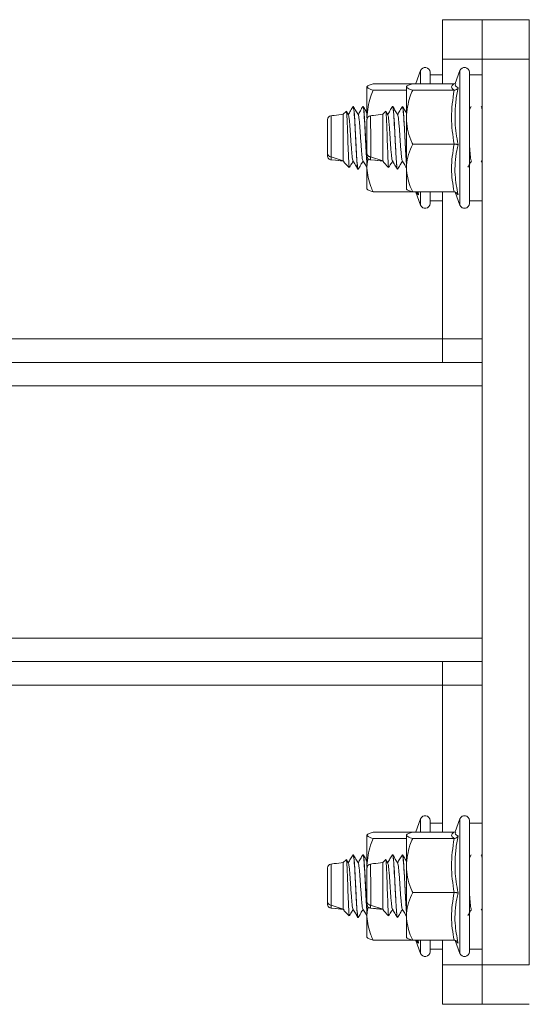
# Model space of a CAD drawing. Header units: millimetres. Extents: x 15 to 1486, y -3131 to -190.
# Tile 62 of 83: x 464 to 528, y -367 to -242. Entities that reach past the tile are written whole.
import ezdxf

# ---------------------------------------------------------------- set-up
doc = ezdxf.new("R2010")
doc.units = ezdxf.units.MM

msp = doc.modelspace()

# ---------------------------------------------------------------- linework, layer by layer
at = {"color": 7, "linetype": 'Continuous', "lineweight": 15}
for p, q in [((517.2, -242.43), (522.2, -242.43)), ((517.2, -247.43), (517.2, -242.43)), ((522.2, -242.43), (528.2, -242.43)), ((522.2, -247.43), (522.2, -242.43)), ((528.2, -242.43), (528.2, -247.43)), ((522.2, -247.43), (517.2, -247.43)), ((517.2, -247.43), (517.2, -250.56)), ((528.2, -247.43), (522.2, -247.43)), ((522.2, -247.43), (522.2, -362.43)), ((528.2, -247.43), (528.2, -362.43)), ((514.4, -248.89), (513.8, -250.54)), ((515.6, -250.56), (515.6, -249.1)), ((517.2, -249.43), (515.6, -249.43)), ((519.4, -248.89), (518.8, -250.54)), ((520.6, -265.76), (520.6, -249.1)), ((522.2, -249.43), (520.6, -249.43)), ((507.6, -250.97), (507.6, -254.81)), ((513.4, -250.56), (508.4, -250.56)), ((512.6, -250.97), (512.6, -254.81)), ((518.66, -250.56), (513.4, -250.56)), ((513.66, -250.56), (513.79, -250.54)), ((518.66, -250.56), (518.78, -250.54)), ((512.6, -251.37), (508.4, -251.37)), ((518.66, -251.37), (513.4, -251.37)), ((505.86, -253.43), (505.85, -253.43)), ((507.11, -253.43), (507.1, -253.43)), ((510.86, -253.43), (510.85, -253.43)), ((512.11, -253.43), (512.1, -253.43)), ((520.82, -253.46), (520.6, -253.85)), ((522.08, -253.44), (522.07, -253.46)), ((522.2, -253.57), (522.12, -253.45)), ((504.96, -254.07), (504.6, -254.43)), ((504.6, -254.43), (504.6, -260.34)), ((505.25, -254.52), (504.99, -254.08)), ((507.6, -254.81), (507.61, -255.08)), ((509.96, -254.07), (509.6, -254.43)), ((509.6, -254.43), (509.6, -260.34)), ((510.25, -254.52), (509.99, -254.08)), ((512.6, -254.81), (512.6, -261.27)), ((518.66, -258.24), (513.4, -258.24)), ((503.06, -259.84), (503.06, -259.84)), ((503.07, -259.84), (504.6, -260.34)), ((507.6, -259.89), (507.6, -261.27)), ((508.06, -259.84), (508.06, -259.84)), ((508.07, -259.84), (509.6, -260.34)), ((503.7, -260.28), (503.05, -260.22)), ((503.05, -260.22), (503.05, -260.22)), ((503.59, -260.27), (504.6, -260.38)), ((503.68, -260.27), (504.61, -260.37)), ((504.71, -260.48), (504.6, -260.34)), ((504.6, -260.38), (504.61, -260.36)), ((504.68, -260.51), (505.34, -261.18)), ((508.7, -260.28), (508.05, -260.22)), ((508.05, -260.22), (508.05, -260.22)), ((508.59, -260.27), (509.6, -260.38)), ((508.68, -260.27), (509.61, -260.37)), ((509.71, -260.48), (509.6, -260.34)), ((509.6, -260.38), (509.61, -260.36)), ((509.68, -260.51), (510.34, -261.18)), ((522.08, -260.34), (522.2, -260.54)), ((506.47, -261.43), (506.48, -261.43)), ((507.6, -261.27), (507.6, -263.93)), ((511.47, -261.43), (511.48, -261.43)), ((512.6, -261.27), (512.6, -263.93)), ((513.4, -264.3), (508.4, -264.3)), ((518.66, -264.3), (513.4, -264.3)), ((513.8, -264.32), (514.4, -265.97)), ((515.6, -265.76), (515.6, -264.3)), ((517.2, -264.3), (517.2, -282.93)), ((518.8, -264.32), (519.4, -265.97)), ((515.6, -265.43), (517.2, -265.43)), ((520.6, -265.43), (522.2, -265.43)), ((517.2, -282.93), (397.2, -282.93)), ((517.2, -285.93), (517.2, -282.93)), ((517.2, -282.93), (522.2, -282.93)), ((517.2, -285.93), (397.2, -285.93)), ((522.2, -285.93), (517.2, -285.93)), ((517.2, -323.93), (397.2, -323.93)), ((517.2, -326.93), (517.2, -323.93)), ((517.2, -323.93), (522.2, -323.93)), ((517.2, -326.93), (397.2, -326.93)), ((522.2, -326.93), (517.2, -326.93)), ((517.2, -326.93), (517.2, -345.56)), ((514.4, -343.89), (513.8, -345.54)), ((515.6, -345.56), (515.6, -344.1)), ((517.2, -344.43), (515.6, -344.43)), ((519.4, -343.89), (518.8, -345.54)), ((520.6, -360.76), (520.6, -344.1)), ((522.2, -344.43), (520.6, -344.43)), ((507.6, -345.97), (507.6, -349.81)), ((513.4, -345.56), (508.4, -345.56)), ((512.6, -345.97), (512.6, -349.81)), ((518.66, -345.56), (513.4, -345.56)), ((513.66, -345.56), (513.79, -345.54)), ((518.66, -345.56), (518.78, -345.54)), ((512.6, -346.37), (508.4, -346.37)), ((518.66, -346.37), (513.4, -346.37)), ((505.86, -348.43), (505.85, -348.43)), ((507.11, -348.43), (507.1, -348.43)), ((510.86, -348.43), (510.85, -348.43)), ((512.11, -348.43), (512.1, -348.43)), ((520.82, -348.46), (520.6, -348.85)), ((522.08, -348.44), (522.07, -348.46)), ((522.2, -348.57), (522.12, -348.45)), ((504.96, -349.07), (504.6, -349.43)), ((504.6, -349.43), (504.6, -355.34)), ((505.25, -349.52), (504.99, -349.08)), ((507.6, -349.81), (507.61, -350.12)), ((509.96, -349.07), (509.6, -349.43)), ((509.6, -349.43), (509.6, -355.34)), ((510.25, -349.52), (509.99, -349.08)), ((512.6, -349.81), (512.6, -356.27)), ((518.66, -353.24), (513.4, -353.24)), ((503.06, -354.84), (503.06, -354.84)), ((503.07, -354.84), (504.6, -355.34)), ((507.6, -354.89), (507.6, -356.27)), ((508.06, -354.84), (508.06, -354.84)), ((508.07, -354.84), (509.6, -355.34)), ((503.7, -355.28), (503.05, -355.22)), ((503.05, -355.22), (503.05, -355.22)), ((503.59, -355.27), (504.6, -355.38)), ((503.68, -355.27), (504.61, -355.37)), ((504.71, -355.48), (504.6, -355.34)), ((504.6, -355.38), (504.61, -355.36)), ((504.68, -355.51), (505.34, -356.18)), ((508.7, -355.28), (508.05, -355.22)), ((508.05, -355.22), (508.05, -355.22)), ((508.44, -355.25), (509.6, -355.38)), ((508.68, -355.27), (509.61, -355.37)), ((509.71, -355.48), (509.6, -355.34)), ((509.6, -355.38), (509.61, -355.36)), ((509.68, -355.51), (510.34, -356.18)), ((522.08, -355.34), (522.2, -355.54)), ((506.47, -356.43), (506.48, -356.43)), ((507.6, -356.27), (507.6, -358.93)), ((511.47, -356.43), (511.48, -356.43)), ((512.6, -356.27), (512.6, -358.93)), ((513.4, -359.3), (508.4, -359.3)), ((518.66, -359.3), (513.4, -359.3)), ((513.8, -359.32), (514.4, -360.97)), ((515.6, -360.76), (515.6, -359.3)), ((517.2, -359.3), (517.2, -362.43)), ((518.8, -359.32), (519.4, -360.97)), ((515.6, -360.43), (517.2, -360.43)), ((520.6, -360.43), (522.2, -360.43)), ((517.2, -362.43), (522.2, -362.43)), ((517.2, -367.43), (517.2, -362.43)), ((522.2, -362.43), (528.2, -362.43)), ((522.2, -367.43), (522.2, -362.43)), ((522.2, -367.43), (517.2, -367.43)), ((528.2, -367.43), (522.2, -367.43))]:
    msp.add_line(p, q, dxfattribs=at)
at = {"color": 8, "linetype": 'Continuous', "lineweight": 15}
for p, q in [((514.4, -250.56), (514.4, -248.89)), ((519.4, -265.97), (519.4, -248.89)), ((514.11, -264.3), (514.16, -264.65)), ((514.4, -265.97), (514.4, -264.3)), ((522.2, -288.93), (460.45, -288.93)), ((522.2, -320.93), (460.45, -320.93)), ((514.4, -345.56), (514.4, -343.89)), ((519.4, -360.97), (519.4, -343.89)), ((514.11, -359.3), (514.16, -359.65)), ((514.4, -360.97), (514.4, -359.3))]:
    msp.add_line(p, q, dxfattribs=at)
at = {"color": 7, "linetype": 'Continuous', "lineweight": 15}
for centre, radius, start, end in [((514.98, -249.1), 0.619, 0, 160), ((519.98, -249.1), 0.619, 0, 160), ((503.1, -255.12), 0.5, 97.2336, 180.0008), ((508.1, -255.12), 0.5, 97.2336, 180.0008), ((514.98, -265.76), 0.619, 200, 360), ((519.98, -265.76), 0.619, 200, 360), ((514.98, -344.1), 0.619, 0, 160), ((519.98, -344.1), 0.619, 0, 160), ((503.1, -350.12), 0.5, 97.2336, 180.0008), ((508.1, -350.12), 0.5, 97.2336, 180.0008), ((514.98, -360.76), 0.619, 200, 360), ((519.98, -360.76), 0.619, 200, 360)]:
    msp.add_arc(centre, radius, start, end, dxfattribs=at)
at = {"color": 8, "linetype": 'Continuous', "lineweight": 15}
for centre in [(328.87, -258.19), (333.87, -258.19), (328.87, -353.19), (333.87, -353.19)]:
    msp.add_arc(centre, 174.21, 359.4572, 1.1704, dxfattribs=at)
at = {"color": 7, "linetype": 'Continuous', "lineweight": 15}
for points, knots in [([(508.4, -250.56), (508.21, -250.62), (507.82, -250.73), (507.61, -250.87), (507.6, -250.95), (507.6, -250.97)], [0, 0, 0, 0, 0.434794, 0.879848, 1, 1, 1, 1]), ([(507.6, -250.97), (507.7, -251.08), (507.83, -251.21), (508.29, -251.34), (508.4, -251.37)], [0, 0, 0, 0, 0.769007, 1, 1, 1, 1]), ([(513.4, -250.56), (513.21, -250.62), (512.82, -250.73), (512.61, -250.87), (512.6, -250.95), (512.6, -250.97)], [0, 0, 0, 0, 0.434794, 0.879848, 1, 1, 1, 1]), ([(512.6, -250.97), (512.7, -251.08), (512.83, -251.21), (513.29, -251.34), (513.4, -251.37)], [0, 0, 0, 0, 0.769007, 1, 1, 1, 1]), ([(518.66, -251.37), (518.49, -251.24), (518.15, -250.97), (518.49, -250.7), (518.66, -250.56)], [0, 0, 0, 0, 0.49217, 1, 1, 1, 1]), ([(519.16, -251.06), (519.16, -251.06), (519.14, -251.11), (519.08, -251.19), (518.97, -251.29), (518.82, -251.36), (518.71, -251.37), (518.66, -251.37)], [0, 0, 0, 0, 0.006853, 0.267585, 0.528633, 0.763832, 1, 1, 1, 1]), ([(519.16, -251.06), (519.11, -251.35), (518.94, -252.22), (518.77, -253.69), (518.76, -255.34), (518.9, -256.88), (519.07, -257.81), (519.16, -258.28)], [0, 0, 0, 0, 0.120864, 0.362778, 0.606919, 0.802959, 1, 1, 1, 1]), ([(518.78, -250.56), (518.78, -250.57), (518.79, -250.6), (518.79, -250.59), (518.79, -250.58)], [0, 0, 0, 0, 0.106735, 1, 1, 1, 1]), ([(508.4, -251.37), (508.28, -251.66), (507.81, -252.76), (507.69, -253.94), (507.6, -254.81)], [0, 0, 0, 0, 0.2638982, 1, 1, 1, 1]), ([(513.4, -251.37), (513.28, -251.66), (512.81, -252.76), (512.69, -253.94), (512.6, -254.81)], [0, 0, 0, 0, 0.263898, 1, 1, 1, 1]), ([(518.66, -258.24), (518.49, -257.12), (518.15, -254.83), (518.49, -252.54), (518.66, -251.37)], [0, 0, 0, 0, 0.49217, 1, 1, 1, 1]), ([(505.83, -253.44), (505.73, -253.62), (505.53, -253.97), (505.32, -254.32), (505.23, -254.49)], [0, 0, 0, 0, 0.518234, 1, 1, 1, 1]), ([(505.83, -253.51), (505.85, -253.49), (505.9, -253.43), (505.99, -254.36), (506.09, -256), (506.18, -257.85), (506.27, -259.54), (506.35, -260.85), (506.43, -261.53), (506.47, -261.38), (506.47, -261.35)], [0, 0, 0, 0, 0.097951, 0.255518, 0.412199, 0.5448, 0.679195, 0.811489, 0.969329, 1, 1, 1, 1]), ([(506.48, -261.4), (506.48, -261.41), (506.45, -261.44), (506.41, -261.18), (506.35, -260.61), (506.29, -259.74), (506.23, -258.67), (506.17, -257.5), (506.12, -256.35), (506.06, -255.27), (506, -254.36), (505.94, -253.74), (505.89, -253.43), (505.87, -253.46), (505.86, -253.46)], [0, 0, 0, 0, 0.030075, 0.123808, 0.214946, 0.301418, 0.405416, 0.497211, 0.579563, 0.681642, 0.77293, 0.863775, 0.960788, 1, 1, 1, 1]), ([(506.5, -254.52), (506.4, -254.35), (506.19, -253.99), (505.98, -253.63), (505.87, -253.45)], [0, 0, 0, 0, 0.4997762, 1, 1, 1, 1]), ([(507.08, -253.44), (506.98, -253.62), (506.78, -253.97), (506.57, -254.32), (506.48, -254.49)], [0, 0, 0, 0, 0.518234, 1, 1, 1, 1]), ([(507.08, -253.51), (507.1, -253.49), (507.15, -253.43), (507.24, -254.36), (507.34, -256.01), (507.43, -257.85), (507.52, -259.53), (507.57, -260.3), (507.6, -260.67)], [0, 0, 0, 0, 0.121377, 0.316627, 0.510779, 0.675093, 0.84163, 1, 1, 1, 1]), ([(507.6, -260.52), (507.58, -260.36), (507.56, -260), (507.5, -259.11), (507.45, -258.04), (507.4, -257.08), (507.37, -256.34), (507.32, -255.55), (507.28, -254.89), (507.26, -254.51), (507.25, -254.41), (507.25, -254.37), (507.25, -254.36), (507.25, -254.36), (507.25, -254.36), (507.25, -254.36), (507.25, -254.36), (507.25, -254.36), (507.25, -254.36), (507.25, -254.36), (507.25, -254.35), (507.25, -254.35), (507.24, -254.27), (507.21, -253.89), (507.16, -253.49), (507.12, -253.47), (507.11, -253.46)], [0, 0, 0, 0, 0.079844, 0.171339, 0.317908, 0.413145, 0.46194, 0.546549, 0.670654, 0.699739, 0.714284, 0.71792, 0.718375, 0.718488, 0.718517, 0.718531, 0.718533, 0.718535, 0.718547, 0.718598, 0.718806, 0.719249, 0.721358, 0.757819, 0.910043, 1, 1, 1, 1]), ([(507.6, -254.26), (507.54, -254.17), (507.39, -253.9), (507.23, -253.63), (507.12, -253.45)], [0, 0, 0, 0, 0.338315, 1, 1, 1, 1]), ([(510.83, -253.44), (510.73, -253.62), (510.53, -253.97), (510.32, -254.32), (510.23, -254.49)], [0, 0, 0, 0, 0.518234, 1, 1, 1, 1]), ([(510.83, -253.51), (510.85, -253.49), (510.9, -253.43), (510.99, -254.36), (511.09, -256), (511.18, -257.85), (511.27, -259.54), (511.35, -260.85), (511.43, -261.53), (511.47, -261.38), (511.47, -261.35)], [0, 0, 0, 0, 0.097951, 0.255518, 0.412199, 0.5448, 0.679195, 0.811489, 0.969329, 1, 1, 1, 1]), ([(511.48, -261.4), (511.48, -261.41), (511.45, -261.44), (511.41, -261.18), (511.35, -260.61), (511.29, -259.74), (511.23, -258.67), (511.17, -257.5), (511.12, -256.35), (511.06, -255.27), (511, -254.36), (510.94, -253.74), (510.89, -253.43), (510.87, -253.46), (510.86, -253.46)], [0, 0, 0, 0, 0.030075, 0.123808, 0.214946, 0.301418, 0.405416, 0.497211, 0.579563, 0.681642, 0.77293, 0.863775, 0.960788, 1, 1, 1, 1]), ([(511.5, -254.52), (511.4, -254.35), (511.19, -253.99), (510.98, -253.63), (510.87, -253.45)], [0, 0, 0, 0, 0.499776, 1, 1, 1, 1]), ([(512.08, -253.44), (511.98, -253.62), (511.78, -253.97), (511.57, -254.32), (511.48, -254.49)], [0, 0, 0, 0, 0.518234, 1, 1, 1, 1]), ([(512.08, -253.51), (512.1, -253.49), (512.15, -253.43), (512.24, -254.36), (512.34, -256.01), (512.43, -257.85), (512.52, -259.53), (512.57, -260.3), (512.6, -260.67)], [0, 0, 0, 0, 0.121377, 0.316627, 0.510779, 0.675093, 0.84163, 1, 1, 1, 1]), ([(512.6, -260.52), (512.58, -260.36), (512.56, -260), (512.5, -259.11), (512.45, -258.04), (512.4, -257.08), (512.37, -256.34), (512.32, -255.55), (512.28, -254.89), (512.26, -254.51), (512.25, -254.41), (512.25, -254.37), (512.25, -254.36), (512.25, -254.36), (512.25, -254.36), (512.25, -254.36), (512.25, -254.36), (512.25, -254.36), (512.25, -254.36), (512.25, -254.36), (512.25, -254.35), (512.25, -254.35), (512.24, -254.27), (512.21, -253.89), (512.16, -253.49), (512.12, -253.47), (512.11, -253.46)], [0, 0, 0, 0, 0.0798439, 0.1713395, 0.3179083, 0.4131453, 0.4619402, 0.5465488, 0.6706535, 0.699739, 0.7142837, 0.7179201, 0.7183746, 0.7184882, 0.7185167, 0.7185309, 0.7185332, 0.7185348, 0.7185474, 0.7185981, 0.7188065, 0.7192487, 0.7213577, 0.7578188, 0.9100426, 1, 1, 1, 1]), ([(512.6, -254.26), (512.54, -254.17), (512.39, -253.9), (512.23, -253.63), (512.12, -253.45)], [0, 0, 0, 0, 0.3383155, 1, 1, 1, 1]), ([(522.2, -253.87), (522.19, -253.76), (522.16, -253.48), (522.13, -253.46), (522.11, -253.44)], [0, 0, 0, 0, 0.378476, 1, 1, 1, 1]), ([(504.6, -254.43), (504.21, -254.48), (503.69, -254.54), (503.17, -254.61), (503.03, -254.63)], [0, 0, 0, 0, 0.737213, 1, 1, 1, 1]), ([(504.97, -254.08), (504.97, -254.07), (504.99, -254), (505.02, -254.22), (505.06, -254.76), (505.1, -255.65), (505.15, -256.75), (505.18, -257.96), (505.23, -259.13), (505.27, -260.14), (505.31, -260.85), (505.34, -261.2), (505.36, -261.17), (505.37, -261.16)], [0, 0, 0, 0, 0.015175, 0.115405, 0.218252, 0.321046, 0.426207, 0.532011, 0.639033, 0.747826, 0.856752, 0.968519, 1, 1, 1, 1]), ([(505.25, -254.54), (505.25, -254.54), (505.28, -254.54), (505.32, -254.79), (505.38, -255.29), (505.44, -256.02), (505.5, -256.86), (505.56, -257.76), (505.62, -258.62), (505.68, -259.38), (505.74, -259.95), (505.79, -260.27), (505.82, -260.3), (505.83, -260.31)], [0, 0, 0, 0, 0.015528, 0.120552, 0.224376, 0.327847, 0.432968, 0.535733, 0.64045, 0.74485, 0.84782, 0.952998, 1, 1, 1, 1]), ([(506.5, -254.56), (506.51, -254.56), (506.54, -254.59), (506.59, -254.91), (506.65, -255.47), (506.71, -256.23), (506.77, -257.1), (506.83, -258), (506.89, -258.84), (506.95, -259.56), (507.01, -260.07), (507.05, -260.32), (507.08, -260.32), (507.08, -260.32)], [0, 0, 0, 0, 0.044524, 0.149704, 0.25269, 0.357071, 0.461805, 0.564563, 0.669678, 0.773176, 0.876975, 0.982008, 1, 1, 1, 1]), ([(509.6, -254.43), (509.21, -254.48), (508.69, -254.54), (508.17, -254.61), (508.03, -254.63)], [0, 0, 0, 0, 0.737213, 1, 1, 1, 1]), ([(509.97, -254.08), (509.97, -254.07), (509.99, -254), (510.02, -254.22), (510.06, -254.76), (510.1, -255.65), (510.15, -256.75), (510.18, -257.96), (510.23, -259.13), (510.27, -260.14), (510.31, -260.85), (510.34, -261.2), (510.36, -261.17), (510.37, -261.16)], [0, 0, 0, 0, 0.015175, 0.115405, 0.218252, 0.321046, 0.426207, 0.532011, 0.639033, 0.747826, 0.856752, 0.968519, 1, 1, 1, 1]), ([(510.25, -254.54), (510.25, -254.54), (510.28, -254.54), (510.32, -254.79), (510.38, -255.29), (510.44, -256.02), (510.5, -256.86), (510.56, -257.76), (510.62, -258.62), (510.68, -259.38), (510.74, -259.95), (510.79, -260.27), (510.82, -260.3), (510.83, -260.31)], [0, 0, 0, 0, 0.015528, 0.120552, 0.224376, 0.327847, 0.432968, 0.535733, 0.64045, 0.74485, 0.84782, 0.952998, 1, 1, 1, 1]), ([(511.5, -254.56), (511.51, -254.56), (511.54, -254.59), (511.59, -254.91), (511.65, -255.47), (511.71, -256.23), (511.77, -257.1), (511.83, -258), (511.89, -258.84), (511.95, -259.56), (512.01, -260.07), (512.05, -260.32), (512.08, -260.32), (512.08, -260.32)], [0, 0, 0, 0, 0.044524, 0.1497043, 0.25269, 0.3570712, 0.4618046, 0.564563, 0.6696784, 0.7731761, 0.8769749, 0.9820081, 1, 1, 1, 1]), ([(512.6, -254.81), (512.6, -254.96), (512.62, -256.05), (512.96, -257.21), (513.36, -258.16), (513.4, -258.24)], [0, 0, 0, 0, 0.127944, 0.927356, 1, 1, 1, 1]), ([(502.6, -259.41), (502.6, -259.33), (502.6, -259.1), (502.6, -258.66), (502.6, -258.07), (502.6, -257.42), (502.6, -256.63), (502.6, -255.94), (502.6, -255.42), (502.6, -255.15), (502.6, -255.13), (502.6, -255.13)], [0, 0, 0, 0, 0.075952, 0.206634, 0.271259, 0.401901, 0.533126, 0.663604, 0.792337, 0.9193, 1, 1, 1, 1]), ([(507.6, -259.41), (507.6, -259.33), (507.6, -259.1), (507.6, -258.66), (507.6, -258.07), (507.6, -257.42), (507.6, -256.63), (507.6, -255.94), (507.6, -255.42), (507.6, -255.15), (507.6, -255.13), (507.6, -255.13)], [0, 0, 0, 0, 0.075952, 0.206634, 0.271259, 0.401901, 0.533126, 0.663604, 0.792337, 0.9193, 1, 1, 1, 1]), ([(513.4, -258.24), (513.21, -258.67), (512.82, -259.53), (512.61, -260.56), (512.6, -261.15), (512.6, -261.27)], [0, 0, 0, 0, 0.434794, 0.879848, 1, 1, 1, 1]), ([(518.66, -264.3), (518.49, -263.3), (518.15, -261.29), (518.49, -259.27), (518.66, -258.24)], [0, 0, 0, 0, 0.49217, 1, 1, 1, 1]), ([(519.16, -258.28), (519.16, -258.28), (519.14, -258.28), (519.08, -258.27), (518.97, -258.25), (518.82, -258.24), (518.71, -258.24), (518.66, -258.24)], [0, 0, 0, 0, 0.006853, 0.267585, 0.528633, 0.763832, 1, 1, 1, 1]), ([(519.16, -258.28), (519.11, -258.54), (518.83, -259.8), (518.65, -261.95), (519, -263.82), (519.16, -264.65)], [0, 0, 0, 0, 0.120964, 0.606826, 1, 1, 1, 1]), ([(520.6, -258.26), (520.61, -258.42), (520.64, -258.87), (520.69, -259.49), (520.75, -260.03), (520.8, -260.3), (520.82, -260.31), (520.83, -260.31)], [0, 0, 0, 0, 0.1494945, 0.4084691, 0.666371, 0.928499, 1, 1, 1, 1]), ([(503.06, -259.84), (503.01, -259.83), (502.9, -259.82), (502.75, -259.74), (502.65, -259.62), (502.61, -259.52), (502.6, -259.45), (502.6, -259.42), (502.6, -259.41)], [0, 0, 0, 0, 0.224163, 0.448327, 0.672497, 0.896683, 0.960779, 1, 1, 1, 1]), ([(502.6, -259.72), (502.6, -259.72), (502.6, -259.7), (502.6, -259.62), (502.6, -259.51), (502.6, -259.43), (502.6, -259.41)], [0, 0, 0, 0, 0.261201, 0.600248, 0.914316, 1, 1, 1, 1]), ([(502.6, -259.72), (502.6, -259.73), (502.6, -259.75), (502.61, -259.83), (502.64, -259.95), (502.75, -260.09), (502.89, -260.19), (503, -260.21), (503.05, -260.22)], [0, 0, 0, 0, 0.038783, 0.090414, 0.317828, 0.545224, 0.772612, 1, 1, 1, 1]), ([(503.07, -259.84), (503.07, -259.84), (503.07, -259.86), (503.06, -259.95), (503.05, -260.09), (503.05, -260.19), (503.05, -260.22), (503.05, -260.22), (503.05, -260.22)], [0, 0, 0, 0, 0.000044, 0.080483, 0.398427, 0.741597, 0.999956, 1, 1, 1, 1]), ([(503.06, -259.84), (503.07, -259.84), (503.07, -259.84), (503.07, -259.84), (503.07, -259.84)], [0, 0, 0, 0, 0.689924, 1, 1, 1, 1]), ([(508.06, -259.84), (508.01, -259.83), (507.9, -259.82), (507.75, -259.74), (507.65, -259.62), (507.61, -259.52), (507.6, -259.45), (507.6, -259.42), (507.6, -259.41)], [0, 0, 0, 0, 0.224163, 0.448327, 0.672497, 0.896683, 0.960779, 1, 1, 1, 1]), ([(507.6, -259.72), (507.6, -259.72), (507.6, -259.7), (507.6, -259.62), (507.6, -259.51), (507.6, -259.43), (507.6, -259.41)], [0, 0, 0, 0, 0.261201, 0.600248, 0.914316, 1, 1, 1, 1]), ([(507.6, -259.72), (507.6, -259.73), (507.6, -259.75), (507.61, -259.83), (507.64, -259.95), (507.75, -260.09), (507.89, -260.19), (508, -260.21), (508.05, -260.22)], [0, 0, 0, 0, 0.038783, 0.090414, 0.317828, 0.545224, 0.772612, 1, 1, 1, 1]), ([(508.07, -259.84), (508.07, -259.84), (508.07, -259.86), (508.06, -259.95), (508.05, -260.09), (508.05, -260.19), (508.05, -260.22), (508.05, -260.22), (508.05, -260.22)], [0, 0, 0, 0, 0.000044, 0.080483, 0.398427, 0.741597, 0.999956, 1, 1, 1, 1]), ([(508.06, -259.84), (508.07, -259.84), (508.07, -259.84), (508.07, -259.84), (508.07, -259.84)], [0, 0, 0, 0, 0.689924, 1, 1, 1, 1]), ([(503.05, -260.22), (503.05, -260.22), (503.05, -260.22), (503.05, -260.22), (503.05, -260.21), (503.05, -260.2)], [0, 0, 0, 0, 0.000151, 0.16219, 1, 1, 1, 1]), ([(504.6, -260.37), (504.6, -260.37), (504.6, -260.37), (504.6, -260.36), (504.6, -260.35), (504.6, -260.34)], [0, 0, 0, 0, 0.086751, 0.542725, 1, 1, 1, 1]), ([(505.4, -261.16), (505.45, -261.06), (505.6, -260.8), (505.76, -260.54), (505.85, -260.38)], [0, 0, 0, 0, 0.359557, 1, 1, 1, 1]), ([(505.83, -260.34), (505.93, -260.52), (506.14, -260.88), (506.35, -261.24), (506.46, -261.42)], [0, 0, 0, 0, 0.49978, 1, 1, 1, 1]), ([(506.5, -261.41), (506.6, -261.23), (506.8, -260.89), (507.01, -260.54), (507.1, -260.38)], [0, 0, 0, 0, 0.519041, 1, 1, 1, 1]), ([(507.08, -260.34), (507.18, -260.52), (507.36, -260.81), (507.53, -261.11), (507.6, -261.23)], [0, 0, 0, 0, 0.604901, 1, 1, 1, 1]), ([(507.77, -260.09), (507.7, -260.36), (507.6, -260.75), (507.6, -261.14), (507.6, -261.27)], [0, 0, 0, 0, 0.685013, 1, 1, 1, 1]), ([(508.05, -260.22), (508.05, -260.22), (508.05, -260.22), (508.05, -260.22), (508.05, -260.21), (508.05, -260.2)], [0, 0, 0, 0, 0.000151, 0.16219, 1, 1, 1, 1]), ([(509.6, -260.37), (509.6, -260.37), (509.6, -260.37), (509.6, -260.36), (509.6, -260.35), (509.6, -260.34)], [0, 0, 0, 0, 0.086751, 0.542725, 1, 1, 1, 1]), ([(510.4, -261.16), (510.45, -261.06), (510.6, -260.8), (510.76, -260.54), (510.85, -260.38)], [0, 0, 0, 0, 0.359557, 1, 1, 1, 1]), ([(510.83, -260.34), (510.93, -260.52), (511.14, -260.88), (511.35, -261.24), (511.46, -261.42)], [0, 0, 0, 0, 0.49978, 1, 1, 1, 1]), ([(511.5, -261.41), (511.6, -261.23), (511.8, -260.89), (512.01, -260.54), (512.1, -260.38)], [0, 0, 0, 0, 0.519041, 1, 1, 1, 1]), ([(512.08, -260.34), (512.18, -260.52), (512.36, -260.81), (512.53, -261.11), (512.6, -261.23)], [0, 0, 0, 0, 0.604901, 1, 1, 1, 1]), ([(520.4, -261.16), (520.45, -261.07), (520.6, -260.8), (520.76, -260.54), (520.85, -260.38)], [0, 0, 0, 0, 0.364697, 1, 1, 1, 1]), ([(507.6, -261.27), (507.7, -262.07), (507.83, -263.11), (508.29, -264.07), (508.4, -264.3)], [0, 0, 0, 0, 0.769007, 1, 1, 1, 1]), ([(512.6, -261.27), (512.7, -262.07), (512.83, -263.11), (513.29, -264.07), (513.4, -264.3)], [0, 0, 0, 0, 0.769007, 1, 1, 1, 1]), ([(508.4, -264.3), (508.21, -264.24), (507.82, -264.13), (507.61, -263.99), (507.6, -263.91), (507.6, -263.89)], [0, 0, 0, 0, 0.4347938, 0.8798477, 1, 1, 1, 1]), ([(513.4, -264.3), (513.21, -264.24), (512.82, -264.13), (512.61, -263.99), (512.6, -263.91), (512.6, -263.89)], [0, 0, 0, 0, 0.434794, 0.879848, 1, 1, 1, 1]), ([(514.16, -264.65), (514.16, -264.65), (514.14, -264.6), (514.08, -264.5), (513.97, -264.39), (513.82, -264.31), (513.71, -264.3), (513.66, -264.3)], [0, 0, 0, 0, 0.006853, 0.267585, 0.528633, 0.763832, 1, 1, 1, 1]), ([(519.16, -264.65), (519.16, -264.65), (519.14, -264.6), (519.08, -264.5), (518.97, -264.39), (518.82, -264.31), (518.71, -264.3), (518.66, -264.3)], [0, 0, 0, 0, 0.006853, 0.267585, 0.528633, 0.763832, 1, 1, 1, 1]), ([(508.4, -345.56), (508.21, -345.62), (507.82, -345.73), (507.61, -345.87), (507.6, -345.95), (507.6, -345.97)], [0, 0, 0, 0, 0.434794, 0.879848, 1, 1, 1, 1]), ([(507.6, -345.97), (507.7, -346.08), (507.83, -346.21), (508.29, -346.34), (508.4, -346.37)], [0, 0, 0, 0, 0.769007, 1, 1, 1, 1]), ([(513.4, -345.56), (513.21, -345.62), (512.82, -345.73), (512.61, -345.87), (512.6, -345.95), (512.6, -345.97)], [0, 0, 0, 0, 0.434794, 0.879848, 1, 1, 1, 1]), ([(512.6, -345.97), (512.7, -346.08), (512.83, -346.21), (513.29, -346.34), (513.4, -346.37)], [0, 0, 0, 0, 0.769007, 1, 1, 1, 1]), ([(518.66, -346.37), (518.49, -346.24), (518.15, -345.97), (518.49, -345.7), (518.66, -345.56)], [0, 0, 0, 0, 0.49217, 1, 1, 1, 1]), ([(519.16, -346.06), (519.16, -346.06), (519.14, -346.11), (519.08, -346.19), (518.97, -346.29), (518.82, -346.36), (518.71, -346.37), (518.66, -346.37)], [0, 0, 0, 0, 0.006853, 0.267585, 0.528633, 0.763832, 1, 1, 1, 1]), ([(519.16, -346.06), (519.11, -346.35), (518.94, -347.22), (518.77, -348.69), (518.76, -350.34), (518.9, -351.88), (519.07, -352.81), (519.16, -353.28)], [0, 0, 0, 0, 0.120864, 0.362778, 0.606919, 0.802959, 1, 1, 1, 1]), ([(518.78, -345.56), (518.78, -345.57), (518.79, -345.6), (518.79, -345.59), (518.79, -345.58)], [0, 0, 0, 0, 0.106735, 1, 1, 1, 1]), ([(508.4, -346.37), (508.28, -346.66), (507.81, -347.76), (507.69, -348.94), (507.6, -349.81)], [0, 0, 0, 0, 0.2638982, 1, 1, 1, 1]), ([(513.4, -346.37), (513.28, -346.66), (512.81, -347.76), (512.69, -348.94), (512.6, -349.81)], [0, 0, 0, 0, 0.263898, 1, 1, 1, 1]), ([(518.66, -353.24), (518.49, -352.12), (518.15, -349.83), (518.49, -347.54), (518.66, -346.37)], [0, 0, 0, 0, 0.49217, 1, 1, 1, 1]), ([(505.83, -348.44), (505.73, -348.62), (505.53, -348.97), (505.32, -349.32), (505.23, -349.49)], [0, 0, 0, 0, 0.518234, 1, 1, 1, 1]), ([(505.83, -348.51), (505.85, -348.49), (505.9, -348.43), (505.99, -349.36), (506.09, -351), (506.18, -352.85), (506.27, -354.54), (506.35, -355.85), (506.43, -356.53), (506.47, -356.38), (506.47, -356.35)], [0, 0, 0, 0, 0.097951, 0.255518, 0.412199, 0.5448, 0.679195, 0.811489, 0.969329, 1, 1, 1, 1]), ([(506.48, -356.4), (506.48, -356.41), (506.45, -356.44), (506.41, -356.18), (506.35, -355.61), (506.29, -354.74), (506.23, -353.67), (506.17, -352.5), (506.12, -351.35), (506.06, -350.27), (506, -349.36), (505.94, -348.74), (505.89, -348.43), (505.87, -348.46), (505.86, -348.46)], [0, 0, 0, 0, 0.030075, 0.123808, 0.214946, 0.301418, 0.405416, 0.497211, 0.579563, 0.681642, 0.77293, 0.863775, 0.960788, 1, 1, 1, 1]), ([(506.5, -349.52), (506.4, -349.35), (506.19, -348.99), (505.98, -348.63), (505.87, -348.45)], [0, 0, 0, 0, 0.4997762, 1, 1, 1, 1]), ([(507.08, -348.44), (506.98, -348.62), (506.78, -348.97), (506.57, -349.32), (506.48, -349.49)], [0, 0, 0, 0, 0.518234, 1, 1, 1, 1]), ([(507.08, -348.51), (507.1, -348.49), (507.15, -348.43), (507.24, -349.36), (507.34, -351.01), (507.43, -352.85), (507.52, -354.53), (507.57, -355.3), (507.6, -355.67)], [0, 0, 0, 0, 0.121377, 0.316627, 0.510779, 0.675093, 0.84163, 1, 1, 1, 1]), ([(507.59, -355.39), (507.58, -355.26), (507.55, -354.95), (507.5, -354.1), (507.45, -353.04), (507.4, -352.08), (507.37, -351.34), (507.32, -350.55), (507.28, -349.89), (507.26, -349.51), (507.25, -349.41), (507.25, -349.37), (507.25, -349.36), (507.25, -349.36), (507.25, -349.36), (507.25, -349.36), (507.25, -349.36), (507.25, -349.36), (507.25, -349.36), (507.25, -349.36), (507.25, -349.35), (507.25, -349.35), (507.24, -349.27), (507.21, -348.89), (507.16, -348.49), (507.12, -348.47), (507.11, -348.46)], [0, 0, 0, 0, 0.060372, 0.153803, 0.303474, 0.400726, 0.450554, 0.536953, 0.663684, 0.693385, 0.708237, 0.711951, 0.712415, 0.712531, 0.71256, 0.712574, 0.712577, 0.712578, 0.712591, 0.712643, 0.712856, 0.713307, 0.715461, 0.752694, 0.908139, 1, 1, 1, 1]), ([(507.6, -349.26), (507.54, -349.17), (507.39, -348.9), (507.23, -348.63), (507.12, -348.45)], [0, 0, 0, 0, 0.338315, 1, 1, 1, 1]), ([(510.83, -348.44), (510.73, -348.62), (510.53, -348.97), (510.32, -349.32), (510.23, -349.49)], [0, 0, 0, 0, 0.5182339, 1, 1, 1, 1]), ([(510.83, -348.51), (510.85, -348.49), (510.9, -348.43), (510.99, -349.36), (511.09, -351), (511.18, -352.85), (511.27, -354.54), (511.35, -355.85), (511.43, -356.53), (511.47, -356.38), (511.47, -356.35)], [0, 0, 0, 0, 0.097951, 0.255518, 0.412199, 0.5448, 0.679195, 0.811489, 0.969329, 1, 1, 1, 1]), ([(511.48, -356.4), (511.48, -356.41), (511.45, -356.44), (511.41, -356.18), (511.35, -355.61), (511.29, -354.74), (511.23, -353.67), (511.17, -352.5), (511.12, -351.35), (511.06, -350.27), (511, -349.36), (510.94, -348.74), (510.89, -348.43), (510.87, -348.46), (510.86, -348.46)], [0, 0, 0, 0, 0.030075, 0.123808, 0.214946, 0.301418, 0.405416, 0.497211, 0.579563, 0.681642, 0.77293, 0.863775, 0.960788, 1, 1, 1, 1]), ([(511.5, -349.52), (511.4, -349.35), (511.19, -348.99), (510.98, -348.63), (510.87, -348.45)], [0, 0, 0, 0, 0.499776, 1, 1, 1, 1]), ([(512.08, -348.44), (511.98, -348.62), (511.78, -348.97), (511.57, -349.32), (511.48, -349.49)], [0, 0, 0, 0, 0.518234, 1, 1, 1, 1]), ([(512.08, -348.51), (512.1, -348.49), (512.15, -348.43), (512.24, -349.36), (512.34, -351.01), (512.43, -352.85), (512.52, -354.53), (512.57, -355.3), (512.6, -355.67)], [0, 0, 0, 0, 0.121377, 0.316627, 0.510779, 0.675093, 0.84163, 1, 1, 1, 1]), ([(512.6, -355.52), (512.58, -355.36), (512.56, -355), (512.5, -354.11), (512.45, -353.04), (512.4, -352.08), (512.37, -351.34), (512.32, -350.55), (512.28, -349.89), (512.26, -349.51), (512.25, -349.41), (512.25, -349.37), (512.25, -349.36), (512.25, -349.36), (512.25, -349.36), (512.25, -349.36), (512.25, -349.36), (512.25, -349.36), (512.25, -349.36), (512.25, -349.36), (512.25, -349.35), (512.25, -349.35), (512.24, -349.27), (512.21, -348.89), (512.16, -348.49), (512.12, -348.47), (512.11, -348.46)], [0, 0, 0, 0, 0.0798439, 0.1713395, 0.3179083, 0.4131453, 0.4619402, 0.5465488, 0.6706535, 0.699739, 0.7142837, 0.7179201, 0.7183746, 0.7184882, 0.7185167, 0.7185309, 0.7185332, 0.7185348, 0.7185474, 0.7185981, 0.7188065, 0.7192487, 0.7213577, 0.7578188, 0.9100426, 1, 1, 1, 1]), ([(512.6, -349.26), (512.54, -349.17), (512.39, -348.9), (512.23, -348.63), (512.12, -348.45)], [0, 0, 0, 0, 0.3383155, 1, 1, 1, 1]), ([(522.2, -348.87), (522.19, -348.76), (522.16, -348.48), (522.13, -348.46), (522.11, -348.44)], [0, 0, 0, 0, 0.378476, 1, 1, 1, 1]), ([(504.6, -349.43), (504.21, -349.48), (503.69, -349.54), (503.17, -349.61), (503.03, -349.63)], [0, 0, 0, 0, 0.737213, 1, 1, 1, 1]), ([(504.97, -349.08), (504.97, -349.07), (504.99, -349), (505.02, -349.22), (505.06, -349.76), (505.1, -350.65), (505.15, -351.75), (505.18, -352.96), (505.23, -354.13), (505.27, -355.14), (505.31, -355.85), (505.34, -356.2), (505.36, -356.17), (505.37, -356.16)], [0, 0, 0, 0, 0.015175, 0.115405, 0.218252, 0.321046, 0.426207, 0.532011, 0.639033, 0.747826, 0.856752, 0.968519, 1, 1, 1, 1]), ([(505.25, -349.54), (505.25, -349.54), (505.28, -349.54), (505.32, -349.79), (505.38, -350.29), (505.44, -351.02), (505.5, -351.86), (505.56, -352.76), (505.62, -353.62), (505.68, -354.38), (505.74, -354.95), (505.79, -355.27), (505.82, -355.3), (505.83, -355.31)], [0, 0, 0, 0, 0.015528, 0.120552, 0.224376, 0.327847, 0.432968, 0.535733, 0.64045, 0.74485, 0.84782, 0.952998, 1, 1, 1, 1]), ([(506.5, -349.56), (506.51, -349.56), (506.54, -349.59), (506.59, -349.91), (506.65, -350.47), (506.71, -351.23), (506.77, -352.1), (506.83, -353), (506.89, -353.84), (506.95, -354.56), (507.01, -355.07), (507.05, -355.32), (507.08, -355.32), (507.08, -355.32)], [0, 0, 0, 0, 0.044524, 0.149704, 0.25269, 0.357071, 0.461805, 0.564563, 0.669678, 0.773176, 0.876975, 0.982008, 1, 1, 1, 1]), ([(509.6, -349.43), (509.21, -349.48), (508.69, -349.54), (508.17, -349.61), (508.03, -349.63)], [0, 0, 0, 0, 0.737213, 1, 1, 1, 1]), ([(509.97, -349.08), (509.97, -349.07), (509.99, -349), (510.02, -349.22), (510.06, -349.76), (510.1, -350.65), (510.15, -351.75), (510.18, -352.96), (510.23, -354.13), (510.27, -355.14), (510.31, -355.85), (510.34, -356.2), (510.36, -356.17), (510.37, -356.16)], [0, 0, 0, 0, 0.015175, 0.115405, 0.218252, 0.321046, 0.426207, 0.532011, 0.639033, 0.747826, 0.856752, 0.968519, 1, 1, 1, 1]), ([(510.25, -349.54), (510.25, -349.54), (510.28, -349.54), (510.32, -349.79), (510.38, -350.29), (510.44, -351.02), (510.5, -351.86), (510.56, -352.76), (510.62, -353.62), (510.68, -354.38), (510.74, -354.95), (510.79, -355.27), (510.82, -355.3), (510.83, -355.31)], [0, 0, 0, 0, 0.015528, 0.120552, 0.224376, 0.327847, 0.432968, 0.535733, 0.64045, 0.74485, 0.84782, 0.952998, 1, 1, 1, 1]), ([(511.5, -349.56), (511.51, -349.56), (511.54, -349.59), (511.59, -349.91), (511.65, -350.47), (511.71, -351.23), (511.77, -352.1), (511.83, -353), (511.89, -353.84), (511.95, -354.56), (512.01, -355.07), (512.05, -355.32), (512.08, -355.32), (512.08, -355.32)], [0, 0, 0, 0, 0.044524, 0.1497043, 0.25269, 0.3570712, 0.4618046, 0.564563, 0.6696784, 0.7731761, 0.8769749, 0.9820081, 1, 1, 1, 1]), ([(512.6, -349.81), (512.6, -349.96), (512.62, -351.05), (512.96, -352.21), (513.36, -353.16), (513.4, -353.24)], [0, 0, 0, 0, 0.127944, 0.927356, 1, 1, 1, 1]), ([(502.6, -354.41), (502.6, -354.33), (502.6, -354.1), (502.6, -353.66), (502.6, -353.07), (502.6, -352.42), (502.6, -351.63), (502.6, -350.94), (502.6, -350.42), (502.6, -350.15), (502.6, -350.13), (502.6, -350.13)], [0, 0, 0, 0, 0.075952, 0.206634, 0.271259, 0.401901, 0.533126, 0.663604, 0.792337, 0.9193, 1, 1, 1, 1]), ([(507.6, -354.41), (507.6, -354.33), (507.6, -354.1), (507.6, -353.66), (507.6, -353.07), (507.6, -352.42), (507.6, -351.63), (507.6, -350.94), (507.6, -350.42), (507.6, -350.15), (507.6, -350.13), (507.6, -350.13)], [0, 0, 0, 0, 0.075952, 0.206634, 0.271259, 0.401901, 0.533126, 0.663604, 0.792337, 0.9193, 1, 1, 1, 1]), ([(513.4, -353.24), (513.21, -353.67), (512.82, -354.53), (512.61, -355.56), (512.6, -356.15), (512.6, -356.27)], [0, 0, 0, 0, 0.434794, 0.879848, 1, 1, 1, 1]), ([(518.66, -359.3), (518.49, -358.3), (518.15, -356.29), (518.49, -354.27), (518.66, -353.24)], [0, 0, 0, 0, 0.49217, 1, 1, 1, 1]), ([(519.16, -353.28), (519.16, -353.28), (519.14, -353.28), (519.08, -353.27), (518.97, -353.25), (518.82, -353.24), (518.71, -353.24), (518.66, -353.24)], [0, 0, 0, 0, 0.006853, 0.267585, 0.528633, 0.763832, 1, 1, 1, 1]), ([(519.16, -353.28), (519.11, -353.54), (518.83, -354.8), (518.65, -356.95), (519, -358.82), (519.16, -359.65)], [0, 0, 0, 0, 0.120964, 0.606826, 1, 1, 1, 1]), ([(520.6, -353.26), (520.61, -353.42), (520.64, -353.87), (520.69, -354.49), (520.75, -355.03), (520.8, -355.3), (520.82, -355.31), (520.83, -355.31)], [0, 0, 0, 0, 0.1494945, 0.4084691, 0.666371, 0.928499, 1, 1, 1, 1]), ([(503.06, -354.84), (503.01, -354.83), (502.9, -354.82), (502.75, -354.74), (502.65, -354.62), (502.61, -354.52), (502.6, -354.45), (502.6, -354.42), (502.6, -354.41)], [0, 0, 0, 0, 0.224163, 0.448327, 0.672497, 0.896683, 0.960779, 1, 1, 1, 1]), ([(502.6, -354.72), (502.6, -354.72), (502.6, -354.7), (502.6, -354.62), (502.6, -354.51), (502.6, -354.43), (502.6, -354.41)], [0, 0, 0, 0, 0.261201, 0.600248, 0.914316, 1, 1, 1, 1]), ([(502.6, -354.72), (502.6, -354.73), (502.6, -354.75), (502.61, -354.83), (502.64, -354.95), (502.75, -355.09), (502.89, -355.19), (503, -355.21), (503.05, -355.22)], [0, 0, 0, 0, 0.038783, 0.090414, 0.317828, 0.545224, 0.772612, 1, 1, 1, 1]), ([(503.07, -354.84), (503.07, -354.84), (503.07, -354.86), (503.06, -354.95), (503.05, -355.09), (503.05, -355.19), (503.05, -355.22), (503.05, -355.22), (503.05, -355.22)], [0, 0, 0, 0, 0.000044, 0.080483, 0.398427, 0.741597, 0.999956, 1, 1, 1, 1]), ([(503.06, -354.84), (503.07, -354.84), (503.07, -354.84), (503.07, -354.84), (503.07, -354.84)], [0, 0, 0, 0, 0.689924, 1, 1, 1, 1]), ([(508.06, -354.84), (508.01, -354.83), (507.9, -354.82), (507.75, -354.74), (507.65, -354.62), (507.61, -354.52), (507.6, -354.45), (507.6, -354.42), (507.6, -354.41)], [0, 0, 0, 0, 0.224163, 0.448327, 0.672497, 0.896683, 0.960779, 1, 1, 1, 1]), ([(507.6, -354.72), (507.6, -354.72), (507.6, -354.7), (507.6, -354.62), (507.6, -354.51), (507.6, -354.43), (507.6, -354.41)], [0, 0, 0, 0, 0.261201, 0.600248, 0.914316, 1, 1, 1, 1]), ([(507.6, -354.72), (507.6, -354.73), (507.6, -354.75), (507.61, -354.83), (507.64, -354.95), (507.75, -355.09), (507.89, -355.19), (508, -355.21), (508.05, -355.22)], [0, 0, 0, 0, 0.038783, 0.090414, 0.317828, 0.545224, 0.772612, 1, 1, 1, 1]), ([(508.07, -354.84), (508.07, -354.84), (508.07, -354.86), (508.06, -354.95), (508.05, -355.09), (508.05, -355.19), (508.05, -355.22), (508.05, -355.22), (508.05, -355.22)], [0, 0, 0, 0, 0.000044, 0.080483, 0.398427, 0.741597, 0.999956, 1, 1, 1, 1]), ([(508.06, -354.84), (508.07, -354.84), (508.07, -354.84), (508.07, -354.84), (508.07, -354.84)], [0, 0, 0, 0, 0.689924, 1, 1, 1, 1]), ([(503.05, -355.22), (503.05, -355.22), (503.05, -355.22), (503.05, -355.22), (503.05, -355.21), (503.05, -355.2)], [0, 0, 0, 0, 0.000151, 0.16219, 1, 1, 1, 1]), ([(504.6, -355.37), (504.6, -355.37), (504.6, -355.37), (504.6, -355.36), (504.6, -355.35), (504.6, -355.34)], [0, 0, 0, 0, 0.086751, 0.542725, 1, 1, 1, 1]), ([(505.4, -356.16), (505.45, -356.06), (505.6, -355.8), (505.76, -355.54), (505.85, -355.38)], [0, 0, 0, 0, 0.359557, 1, 1, 1, 1]), ([(505.83, -355.34), (505.93, -355.52), (506.14, -355.88), (506.35, -356.24), (506.46, -356.42)], [0, 0, 0, 0, 0.49978, 1, 1, 1, 1]), ([(506.5, -356.41), (506.6, -356.23), (506.8, -355.89), (507.01, -355.54), (507.1, -355.38)], [0, 0, 0, 0, 0.519041, 1, 1, 1, 1]), ([(507.08, -355.34), (507.18, -355.52), (507.36, -355.81), (507.53, -356.11), (507.6, -356.23)], [0, 0, 0, 0, 0.604901, 1, 1, 1, 1]), ([(507.77, -355.09), (507.7, -355.36), (507.6, -355.75), (507.6, -356.14), (507.6, -356.27)], [0, 0, 0, 0, 0.685013, 1, 1, 1, 1]), ([(508.05, -355.22), (508.05, -355.22), (508.05, -355.22), (508.05, -355.22), (508.05, -355.21), (508.05, -355.2)], [0, 0, 0, 0, 0.000151, 0.16219, 1, 1, 1, 1]), ([(509.6, -355.37), (509.6, -355.37), (509.6, -355.37), (509.6, -355.36), (509.6, -355.35), (509.6, -355.34)], [0, 0, 0, 0, 0.086751, 0.542725, 1, 1, 1, 1]), ([(510.4, -356.16), (510.45, -356.06), (510.6, -355.8), (510.76, -355.54), (510.85, -355.38)], [0, 0, 0, 0, 0.3595572, 1, 1, 1, 1]), ([(510.83, -355.34), (510.93, -355.52), (511.14, -355.88), (511.35, -356.24), (511.46, -356.42)], [0, 0, 0, 0, 0.49978, 1, 1, 1, 1]), ([(511.5, -356.41), (511.6, -356.23), (511.8, -355.89), (512.01, -355.54), (512.1, -355.38)], [0, 0, 0, 0, 0.519041, 1, 1, 1, 1]), ([(512.08, -355.34), (512.18, -355.52), (512.36, -355.81), (512.53, -356.11), (512.6, -356.23)], [0, 0, 0, 0, 0.604901, 1, 1, 1, 1]), ([(520.4, -356.16), (520.45, -356.07), (520.6, -355.8), (520.76, -355.54), (520.85, -355.38)], [0, 0, 0, 0, 0.3646974, 1, 1, 1, 1]), ([(507.6, -356.27), (507.7, -357.07), (507.83, -358.11), (508.29, -359.07), (508.4, -359.3)], [0, 0, 0, 0, 0.769007, 1, 1, 1, 1]), ([(512.6, -356.27), (512.7, -357.07), (512.83, -358.11), (513.29, -359.07), (513.4, -359.3)], [0, 0, 0, 0, 0.769007, 1, 1, 1, 1]), ([(508.4, -359.3), (508.21, -359.24), (507.82, -359.13), (507.61, -358.99), (507.6, -358.91), (507.6, -358.89)], [0, 0, 0, 0, 0.4347938, 0.8798477, 1, 1, 1, 1]), ([(513.4, -359.3), (513.21, -359.24), (512.82, -359.13), (512.61, -358.99), (512.6, -358.91), (512.6, -358.89)], [0, 0, 0, 0, 0.434794, 0.879848, 1, 1, 1, 1]), ([(514.16, -359.65), (514.16, -359.65), (514.14, -359.6), (514.08, -359.5), (513.97, -359.39), (513.82, -359.31), (513.71, -359.3), (513.66, -359.3)], [0, 0, 0, 0, 0.006853, 0.267585, 0.528633, 0.763832, 1, 1, 1, 1]), ([(519.16, -359.65), (519.16, -359.65), (519.14, -359.6), (519.08, -359.5), (518.97, -359.39), (518.82, -359.31), (518.71, -359.3), (518.66, -359.3)], [0, 0, 0, 0, 0.006853, 0.267585, 0.528633, 0.763832, 1, 1, 1, 1])]:
    msp.add_open_spline(points, degree=3, knots=knots, dxfattribs=at)
at = {"color": 8, "linetype": 'Continuous', "lineweight": 15}
for points, knots in [([(518.88, -250.57), (518.83, -250.63), (518.7, -250.81), (518.98, -250.96), (519.16, -251.06)], [0, 0, 0, 0, 0.337857, 1, 1, 1, 1]), ([(514.16, -264.65), (514.1, -264.62), (513.95, -264.52), (513.93, -264.43), (513.92, -264.37)], [0, 0, 0, 0, 0.386053, 1, 1, 1, 1]), ([(519.16, -264.65), (519.1, -264.62), (518.95, -264.52), (518.93, -264.43), (518.92, -264.37)], [0, 0, 0, 0, 0.386053, 1, 1, 1, 1]), ([(518.88, -345.57), (518.83, -345.63), (518.7, -345.81), (518.98, -345.96), (519.16, -346.06)], [0, 0, 0, 0, 0.337857, 1, 1, 1, 1]), ([(514.16, -359.65), (514.1, -359.62), (513.95, -359.52), (513.93, -359.43), (513.92, -359.37)], [0, 0, 0, 0, 0.386053, 1, 1, 1, 1]), ([(519.16, -359.65), (519.1, -359.62), (518.95, -359.52), (518.93, -359.43), (518.92, -359.37)], [0, 0, 0, 0, 0.386053, 1, 1, 1, 1])]:
    msp.add_open_spline(points, degree=3, knots=knots, dxfattribs=at)

doc.saveas('drawing.dxf')
